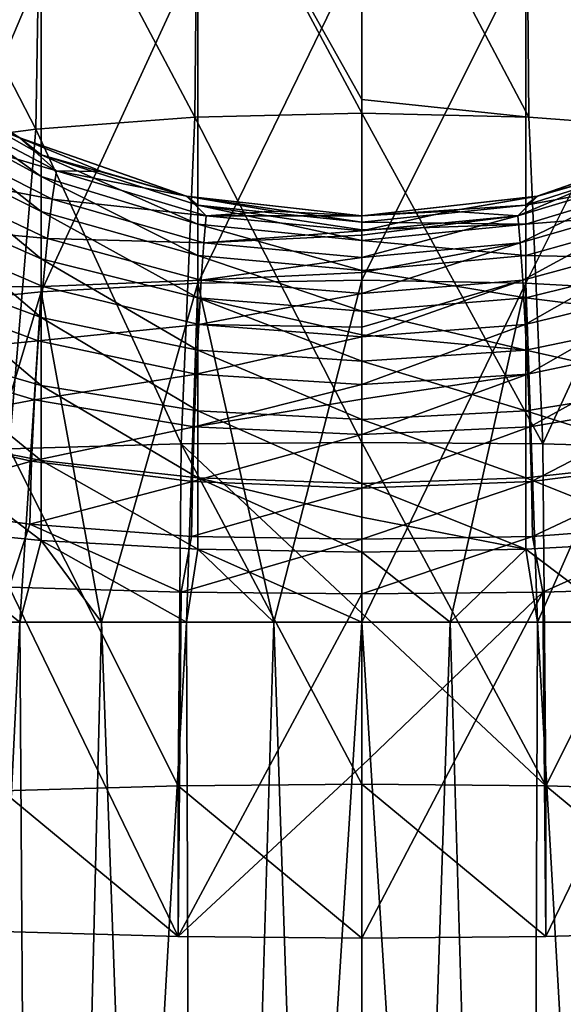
# Model space of a CAD drawing. Header units: millimetres. Extents: x -24 to 24, y -375 to 177.
# Tile 5 of 14: x -7 to 4, y 102 to 123. Entities that reach past the tile are written whole.
import ezdxf

# ---------------------------------------------------------------- set-up
doc = ezdxf.new("R2010")
doc.units = ezdxf.units.MM
doc.header["$LTSCALE"] = 101.851852
for name, color, linetype in [('10', 7, 'CONTINUOUS'), ('11', 7, 'CONTINUOUS'), ('21', 7, 'CONTINUOUS'), ('22', 7, 'CONTINUOUS'), ('27', 7, 'CONTINUOUS'), ('29', 7, 'CONTINUOUS'), ('30', 7, 'CONTINUOUS'), ('35', 7, 'CONTINUOUS'), ('36', 7, 'CONTINUOUS'), ('37', 7, 'CONTINUOUS'), ('38', 7, 'CONTINUOUS'), ('39', 7, 'CONTINUOUS'), ('40', 7, 'CONTINUOUS'), ('41', 7, 'CONTINUOUS'), ('6', 7, 'CONTINUOUS'), ('7', 7, 'CONTINUOUS'), ('8', 7, 'CONTINUOUS'), ('9', 7, 'CONTINUOUS')]:
    doc.layers.add(name, color=color, linetype=linetype)

msp = doc.modelspace()

# ---------------------------------------------------------------- linework, layer by layer
at = {"layer": '10', "color": 7, "linetype": 'CONTINUOUS', "true_color": 0xe0f2ff}
for points in [[(-6.793, 54.996, 16.399), (-8.779, 110, 13.971), (-9.861, 54.996, 14.759), (-6.793, 54.996, 16.399)], [(-8.779, 110, -13.971), (-7.159, 110, -14.866), (-9.861, 54.996, -14.759), (-8.779, 110, -13.971)], [(-9.861, 54.996, -14.759), (-7.159, 110, -14.866), (-6.793, 54.996, -16.399), (-9.861, 54.996, -14.759)], [(-7.159, 110, 14.866), (-8.779, 110, 13.971), (-6.793, 54.996, 16.399), (-7.159, 110, 14.866)], [(-5.45, 110, 15.574), (-7.159, 110, 14.866), (-6.793, 54.996, 16.399), (-5.45, 110, 15.574)], [(-7.159, 110, -14.866), (-5.45, 110, -15.574), (-6.793, 54.996, -16.399), (-7.159, 110, -14.866)], [(-3.463, 54.996, 17.409), (-5.45, 110, 15.574), (-6.793, 54.996, 16.399), (-3.463, 54.996, 17.409)], [(-5.45, 110, -15.574), (-3.672, 110, -16.086), (-6.793, 54.996, -16.399), (-5.45, 110, -15.574)], [(-6.793, 54.996, -16.399), (-3.672, 110, -16.086), (-3.463, 54.996, -17.409), (-6.793, 54.996, -16.399)], [(-3.672, 110, 16.086), (-5.45, 110, 15.574), (-3.463, 54.996, 17.409), (-3.672, 110, 16.086)], [(-1.847, 110, 16.396), (-3.672, 110, 16.086), (-3.463, 54.996, 17.409), (-1.847, 110, 16.396)], [(-3.672, 110, -16.086), (-1.847, 110, -16.396), (-3.463, 54.996, -17.409), (-3.672, 110, -16.086)], [(0, 54.987, 17.75), (-1.847, 110, 16.396), (-3.463, 54.996, 17.409), (0, 54.987, 17.75)], [(-1.847, 110, -16.396), (0, 110, -16.5), (-3.463, 54.996, -17.409), (-1.847, 110, -16.396)], [(-3.463, 54.996, -17.409), (0, 110, -16.5), (0, 54.987, -17.75), (-3.463, 54.996, -17.409)], [(0, 110, 16.5), (-1.847, 110, 16.396), (0, 54.987, 17.75), (0, 110, 16.5)]]:
    msp.add_3dface(points, dxfattribs=at)
at = {"layer": '11', "color": 7, "linetype": 'CONTINUOUS', "true_color": 0xe0f2ff}
for points in [[(1.847, 110, 16.396), (0, 110, 16.5), (3.463, 54.996, 17.409), (1.847, 110, 16.396)], [(0, 110, 16.5), (0, 54.987, 17.75), (3.463, 54.996, 17.409), (0, 110, 16.5)], [(0, 110, -16.5), (1.847, 110, -16.396), (0, 54.987, -17.75), (0, 110, -16.5)], [(0, 54.987, -17.75), (1.847, 110, -16.396), (3.463, 54.996, -17.409), (0, 54.987, -17.75)], [(1.847, 110, -16.396), (3.672, 110, -16.086), (3.463, 54.996, -17.409), (1.847, 110, -16.396)], [(3.672, 110, 16.086), (1.847, 110, 16.396), (3.463, 54.996, 17.409), (3.672, 110, 16.086)], [(3.672, 110, -16.086), (5.45, 110, -15.574), (3.463, 54.996, -17.409), (3.672, 110, -16.086)], [(5.45, 110, -15.574), (6.793, 54.996, -16.399), (3.463, 54.996, -17.409), (5.45, 110, -15.574)], [(3.672, 110, 16.086), (3.463, 54.996, 17.409), (6.793, 54.996, 16.399), (3.672, 110, 16.086)], [(5.45, 110, 15.574), (3.672, 110, 16.086), (6.793, 54.996, 16.399), (5.45, 110, 15.574)]]:
    msp.add_3dface(points, dxfattribs=at)
at = {"layer": '21', "color": 7, "linetype": 'CONTINUOUS', "true_color": 0xe0f2ff}
for points in [[(-7.159, 120.134, 65.85), (-10.288, 122.1, 65.85), (-7.159, 120.134, 47.75), (-7.159, 120.134, 65.85)], [(-7.159, 120.134, 47.75), (-10.288, 122.1, 65.85), (-10.288, 122.1, 47.75), (-7.159, 120.134, 47.75)], [(-3.672, 118.914, 65.85), (-7.159, 120.134, 65.85), (-3.672, 118.914, 47.75), (-3.672, 118.914, 65.85)], [(-3.672, 118.914, 47.75), (-7.159, 120.134, 65.85), (-7.159, 120.134, 47.75), (-3.672, 118.914, 47.75)], [(0, 118.5, 65.85), (-3.672, 118.914, 65.85), (0, 118.5, 47.75), (0, 118.5, 65.85)], [(0, 118.5, 47.75), (-3.672, 118.914, 65.85), (-3.672, 118.914, 47.75), (0, 118.5, 47.75)]]:
    msp.add_3dface(points, dxfattribs=at)
at = {"layer": '22', "color": 7, "linetype": 'CONTINUOUS', "true_color": 0xe0f2ff}
for points in [[(3.672, 118.914, 47.75), (7.159, 120.134, 47.75), (3.672, 118.914, 65.85), (3.672, 118.914, 47.75)], [(3.672, 118.914, 65.85), (7.159, 120.134, 47.75), (7.159, 120.134, 65.85), (3.672, 118.914, 65.85)], [(0, 118.5, 65.85), (0, 118.5, 47.75), (3.672, 118.914, 47.75), (0, 118.5, 65.85)], [(0, 118.5, 65.85), (3.672, 118.914, 47.75), (3.672, 118.914, 65.85), (0, 118.5, 65.85)]]:
    msp.add_3dface(points, dxfattribs=at)
at = {"layer": '27', "color": 7, "linetype": 'CONTINUOUS', "true_color": 0xe0f2ff}
for points in [[(-7.159, 120.134, 66.8), (-3.672, 118.914, 66.8), (-7.159, 120.134, 84.9), (-7.159, 120.134, 66.8)], [(-7.159, 120.134, 84.9), (-3.672, 118.914, 66.8), (-3.672, 118.914, 84.9), (-7.159, 120.134, 84.9)], [(3.672, 118.914, 66.8), (7.159, 120.134, 66.8), (3.672, 118.914, 84.9), (3.672, 118.914, 66.8)], [(3.672, 118.914, 84.9), (7.159, 120.134, 66.8), (7.159, 120.134, 84.9), (3.672, 118.914, 84.9)], [(-3.672, 118.914, 66.8), (0, 118.5, 66.8), (-3.672, 118.914, 84.9), (-3.672, 118.914, 66.8)], [(-3.672, 118.914, 84.9), (0, 118.5, 66.8), (0, 118.5, 84.9), (-3.672, 118.914, 84.9)], [(0, 118.5, 66.8), (3.672, 118.914, 66.8), (0, 118.5, 84.9), (0, 118.5, 66.8)], [(0, 118.5, 84.9), (3.672, 118.914, 66.8), (3.672, 118.914, 84.9), (0, 118.5, 84.9)]]:
    msp.add_3dface(points, dxfattribs=at)
at = {"layer": '29', "color": 7, "linetype": 'CONTINUOUS', "true_color": 0xe0f2ff}
for points in [[(3.672, 118.914, 85.85), (7.159, 120.134, 85.85), (3.672, 118.914, 103.95), (3.672, 118.914, 85.85)], [(3.672, 118.914, 103.95), (7.159, 120.134, 85.85), (7.159, 120.134, 103.95), (3.672, 118.914, 103.95)], [(0, 118.5, 85.85), (3.672, 118.914, 85.85), (0, 118.5, 103.95), (0, 118.5, 85.85)], [(0, 118.5, 103.95), (3.672, 118.914, 85.85), (3.672, 118.914, 103.95), (0, 118.5, 103.95)]]:
    msp.add_3dface(points, dxfattribs=at)
at = {"layer": '30', "color": 7, "linetype": 'CONTINUOUS', "true_color": 0xe0f2ff}
for points in [[(-7.159, 120.134, 103.95), (-10.288, 122.1, 103.95), (-7.159, 120.134, 85.85), (-7.159, 120.134, 103.95)], [(-7.159, 120.134, 85.85), (-10.288, 122.1, 103.95), (-10.288, 122.1, 85.85), (-7.159, 120.134, 85.85)], [(-3.672, 118.914, 103.95), (-7.159, 120.134, 103.95), (-3.672, 118.914, 85.85), (-3.672, 118.914, 103.95)], [(-3.672, 118.914, 85.85), (-7.159, 120.134, 103.95), (-7.159, 120.134, 85.85), (-3.672, 118.914, 85.85)], [(0, 118.5, 85.85), (0, 118.5, 103.95), (-3.672, 118.914, 103.95), (0, 118.5, 85.85)], [(0, 118.5, 85.85), (-3.672, 118.914, 103.95), (-3.672, 118.914, 85.85), (0, 118.5, 85.85)]]:
    msp.add_3dface(points, dxfattribs=at)
at = {"layer": '35', "color": 7, "linetype": 'CONTINUOUS', "true_color": 0xe0f2ff}
for points in [[(-7.376, 113.627, 152.447), (-3.842, 106.577, 154.556), (-3.784, 113.729, 153.612), (-7.376, 113.627, 152.447)], [(-3.842, 106.577, 154.556), (0, 106.612, 154.958), (-3.784, 113.729, 153.612), (-3.842, 106.577, 154.556)], [(0, 113.763, 154.006), (-3.784, 113.729, 153.612), (0, 110.189, 154.471), (0, 113.763, 154.006)], [(-3.784, 113.729, 153.612), (0, 106.612, 154.958), (0, 110.189, 154.471), (-3.784, 113.729, 153.612)], [(-7.523, 106.473, 153.364), (-3.842, 106.577, 154.556), (-7.376, 113.627, 152.447), (-7.523, 106.473, 153.364)], [(-3.843, 103.423, 118.501), (-7.523, 103.527, 119.692), (-7.376, 110.731, 119.353), (-3.843, 103.423, 118.501)], [(-3.784, 110.629, 118.188), (-3.843, 103.423, 118.501), (-7.376, 110.731, 119.353), (-3.784, 110.629, 118.188)], [(0, 110.595, 117.794), (-3.843, 103.423, 118.501), (-3.784, 110.629, 118.188), (0, 110.595, 117.794)], [(0, 106.994, 117.957), (-3.843, 103.423, 118.501), (0, 110.595, 117.794), (0, 106.994, 117.957)], [(0, 103.388, 118.098), (-3.843, 103.423, 118.501), (0, 106.994, 117.957), (0, 103.388, 118.098)]]:
    msp.add_3dface(points, dxfattribs=at)
at = {"layer": '36', "color": 7, "linetype": 'CONTINUOUS', "true_color": 0xe0f2ff}
for points in [[(0, 113.763, 154.006), (0, 110.189, 154.471), (3.843, 106.577, 154.556), (0, 113.763, 154.006)], [(0, 113.763, 154.006), (3.843, 106.577, 154.556), (3.784, 113.729, 153.612), (0, 113.763, 154.006)], [(3.784, 113.729, 153.612), (3.843, 106.577, 154.556), (7.376, 113.627, 152.447), (3.784, 113.729, 153.612)], [(3.843, 106.577, 154.556), (7.523, 106.473, 153.364), (7.376, 113.627, 152.447), (3.843, 106.577, 154.556)], [(0, 103.388, 118.098), (0, 106.994, 117.957), (3.784, 110.629, 118.188), (0, 103.388, 118.098)], [(3.842, 103.423, 118.5), (0, 103.388, 118.098), (3.784, 110.629, 118.188), (3.842, 103.423, 118.5)], [(0, 106.994, 117.957), (0, 110.595, 117.794), (3.784, 110.629, 118.188), (0, 106.994, 117.957)], [(7.376, 110.731, 119.353), (3.842, 103.423, 118.5), (3.784, 110.629, 118.188), (7.376, 110.731, 119.353)], [(7.523, 103.527, 119.692), (3.842, 103.423, 118.5), (7.376, 110.731, 119.353), (7.523, 103.527, 119.692)], [(0, 110.189, 154.471), (0, 106.612, 154.958), (3.843, 106.577, 154.556), (0, 110.189, 154.471)]]:
    msp.add_3dface(points, dxfattribs=at)
at = {"layer": '37', "color": 7, "linetype": 'CONTINUOUS', "true_color": 0xe0f2ff}
for points in [[(0, 127.186, 149.902), (-3.436, 127.05, 149.599), (0, 120.933, 152.378), (0, 127.186, 149.902)], [(-3.436, 127.05, 149.599), (-6.718, 126.655, 148.699), (-3.493, 120.563, 152.137), (-3.436, 127.05, 149.599)], [(0, 120.649, 152.466), (-3.436, 127.05, 149.599), (-3.493, 120.563, 152.137), (0, 120.649, 152.466)], [(0, 120.933, 152.378), (-3.436, 127.05, 149.599), (0, 120.649, 152.466), (0, 120.933, 152.378)], [(-6.718, 126.655, 148.699), (-9.763, 126.012, 147.231), (-6.823, 120.315, 151.164), (-6.718, 126.655, 148.699)], [(-3.493, 120.563, 152.137), (-6.718, 126.655, 148.699), (-6.823, 120.315, 151.164), (-3.493, 120.563, 152.137)], [(-6.823, 120.315, 151.164), (-9.763, 126.012, 147.231), (-9.91, 119.912, 149.58), (-6.823, 120.315, 151.164)], [(-9.278, 120.966, 112.806), (-6.392, 119.441, 112.554), (-9.406, 120.337, 114.52), (-9.278, 120.966, 112.806)], [(-9.278, 120.966, 112.806), (-7.166, 120.137, 110.995), (-6.392, 119.441, 112.554), (-9.278, 120.966, 112.806)], [(-3.784, 113.729, 153.612), (-3.493, 120.563, 152.137), (-6.823, 120.315, 151.164), (-3.784, 113.729, 153.612)], [(-3.784, 113.729, 153.612), (0, 113.763, 154.006), (-3.493, 120.563, 152.137), (-3.784, 113.729, 153.612)], [(0, 113.763, 154.006), (0, 120.649, 152.466), (-3.493, 120.563, 152.137), (0, 113.763, 154.006)], [(-7.376, 113.627, 152.447), (-6.823, 120.315, 151.164), (-9.91, 119.912, 149.58), (-7.376, 113.627, 152.447)], [(-9.406, 120.337, 114.52), (-6.482, 118.85, 114.013), (-9.543, 119.437, 116.072), (-9.406, 120.337, 114.52)], [(-9.406, 120.337, 114.52), (-6.392, 119.441, 112.554), (-6.482, 118.85, 114.013), (-9.406, 120.337, 114.52)], [(-7.376, 113.627, 152.447), (-3.784, 113.729, 153.612), (-6.823, 120.315, 151.164), (-7.376, 113.627, 152.447)], [(-7.166, 120.137, 110.995), (-5.45, 119.426, 110.995), (-6.392, 119.441, 112.554), (-7.166, 120.137, 110.995)], [(-9.543, 119.437, 116.072), (-6.58, 118.028, 115.314), (-9.68, 118.312, 117.426), (-9.543, 119.437, 116.072)], [(-9.543, 119.437, 116.072), (-6.482, 118.85, 114.013), (-6.58, 118.028, 115.314), (-9.543, 119.437, 116.072)], [(-6.392, 119.441, 112.554), (-3.259, 118.502, 112.399), (-6.482, 118.85, 114.013), (-6.392, 119.441, 112.554)], [(-5.45, 119.426, 110.995), (-3.668, 118.913, 110.995), (-6.392, 119.441, 112.554), (-5.45, 119.426, 110.995)], [(-6.392, 119.441, 112.554), (-3.668, 118.913, 110.995), (-3.259, 118.502, 112.399), (-6.392, 119.441, 112.554)], [(-3.668, 118.913, 110.995), (-1.844, 118.603, 110.995), (-3.259, 118.502, 112.399), (-3.668, 118.913, 110.995)], [(-6.482, 118.85, 114.013), (-3.308, 117.934, 113.7), (-6.58, 118.028, 115.314), (-6.482, 118.85, 114.013)], [(-6.482, 118.85, 114.013), (-3.259, 118.502, 112.399), (-3.308, 117.934, 113.7), (-6.482, 118.85, 114.013)], [(-3.259, 118.502, 112.399), (0, 118.187, 112.34), (-3.308, 117.934, 113.7), (-3.259, 118.502, 112.399)], [(-1.844, 118.603, 110.995), (0, 118.5, 110.995), (-3.259, 118.502, 112.399), (-1.844, 118.603, 110.995)], [(-3.259, 118.502, 112.399), (0, 118.5, 110.995), (0, 118.187, 112.34), (-3.259, 118.502, 112.399)], [(-9.68, 118.312, 117.426), (-6.678, 117.023, 116.428), (-9.811, 117.01, 118.559), (-9.68, 118.312, 117.426)], [(-9.68, 118.312, 117.426), (-6.58, 118.028, 115.314), (-6.678, 117.023, 116.428), (-9.68, 118.312, 117.426)], [(0, 118.187, 112.34), (0, 118.098, 112.589), (-3.308, 117.934, 113.7), (0, 118.187, 112.34)], [(-3.308, 117.934, 113.7), (0, 118.098, 112.589), (0, 117.629, 113.585), (-3.308, 117.934, 113.7)], [(-6.58, 118.028, 115.314), (-3.361, 117.159, 114.846), (-6.678, 117.023, 116.428), (-6.58, 118.028, 115.314)], [(-6.58, 118.028, 115.314), (-3.308, 117.934, 113.7), (-3.361, 117.159, 114.846), (-6.58, 118.028, 115.314)], [(-3.308, 117.934, 113.7), (0, 117.629, 113.585), (-3.361, 117.159, 114.846), (-3.308, 117.934, 113.7)], [(0, 117.629, 113.585), (0, 117.317, 114.089), (-3.361, 117.159, 114.846), (0, 117.629, 113.585)], [(-3.361, 117.159, 114.846), (0, 117.317, 114.089), (0, 116.874, 114.677), (-3.361, 117.159, 114.846)], [(-9.811, 117.01, 118.559), (-6.77, 115.884, 117.343), (-9.926, 115.577, 119.463), (-9.811, 117.01, 118.559)], [(-9.811, 117.01, 118.559), (-6.678, 117.023, 116.428), (-6.77, 115.884, 117.343), (-9.811, 117.01, 118.559)], [(-6.678, 117.023, 116.428), (-3.415, 116.228, 115.813), (-6.77, 115.884, 117.343), (-6.678, 117.023, 116.428)], [(-6.678, 117.023, 116.428), (-3.361, 117.159, 114.846), (-3.415, 116.228, 115.813), (-6.678, 117.023, 116.428)], [(-3.361, 117.159, 114.846), (0, 116.874, 114.677), (-3.415, 116.228, 115.813), (-3.361, 117.159, 114.846)], [(0, 116.874, 114.677), (0, 116.175, 115.412), (-3.415, 116.228, 115.813), (0, 116.874, 114.677)], [(-6.77, 115.884, 117.343), (-3.415, 116.228, 115.813), (-3.466, 115.189, 116.594), (-6.77, 115.884, 117.343)], [(-3.415, 116.228, 115.813), (0, 115.972, 115.592), (-3.466, 115.189, 116.594), (-3.415, 116.228, 115.813)], [(-3.415, 116.228, 115.813), (0, 116.175, 115.412), (0, 115.972, 115.592), (-3.415, 116.228, 115.813)], [(0, 115.972, 115.592), (0, 114.97, 116.329), (-3.466, 115.189, 116.594), (0, 115.972, 115.592)], [(-9.926, 115.577, 119.463), (-6.77, 115.884, 117.343), (-6.851, 114.654, 118.061), (-9.926, 115.577, 119.463)], [(-6.77, 115.884, 117.343), (-3.466, 115.189, 116.594), (-6.851, 114.654, 118.061), (-6.77, 115.884, 117.343)], [(-9.926, 115.577, 119.463), (-6.851, 114.654, 118.061), (-10.016, 114.055, 120.139), (-9.926, 115.577, 119.463)], [(-6.851, 114.654, 118.061), (-3.466, 115.189, 116.594), (-3.51, 114.085, 117.196), (-6.851, 114.654, 118.061)], [(-3.466, 115.189, 116.594), (0, 114.97, 116.329), (-3.51, 114.085, 117.196), (-3.466, 115.189, 116.594)], [(0, 114.97, 116.329), (0, 114.67, 116.509), (-3.51, 114.085, 117.196), (0, 114.97, 116.329)], [(-10.016, 114.055, 120.139), (-6.851, 114.654, 118.061), (-6.913, 113.37, 118.593), (-10.016, 114.055, 120.139)], [(-6.851, 114.654, 118.061), (-3.51, 114.085, 117.196), (-6.913, 113.37, 118.593), (-6.851, 114.654, 118.061)], [(-3.51, 114.085, 117.196), (0, 114.67, 116.509), (0, 113.927, 116.887), (-3.51, 114.085, 117.196)], [(-10.016, 114.055, 120.139), (-6.913, 113.37, 118.593), (-10.075, 112.475, 120.596), (-10.016, 114.055, 120.139)], [(-6.913, 113.37, 118.593), (-3.51, 114.085, 117.196), (-3.544, 112.947, 117.64), (-6.913, 113.37, 118.593)], [(-3.51, 114.085, 117.196), (0, 113.927, 116.887), (-3.544, 112.947, 117.64), (-3.51, 114.085, 117.196)], [(0, 113.927, 116.887), (0, 112.804, 117.316), (-3.544, 112.947, 117.64), (0, 113.927, 116.887)], [(-10.075, 112.475, 120.596), (-6.913, 113.37, 118.593), (-6.95, 112.053, 118.957), (-10.075, 112.475, 120.596)], [(-6.913, 113.37, 118.593), (-3.544, 112.947, 117.64), (-6.95, 112.053, 118.957), (-6.913, 113.37, 118.593)], [(-6.95, 112.053, 118.957), (-3.544, 112.947, 117.64), (-3.563, 111.792, 117.947), (-6.95, 112.053, 118.957)], [(-3.544, 112.947, 117.64), (0, 112.804, 117.316), (-3.563, 111.792, 117.947), (-3.544, 112.947, 117.64)], [(0, 112.804, 117.316), (0, 111.74, 117.597), (-3.563, 111.792, 117.947), (0, 112.804, 117.316)], [(-7.376, 110.731, 119.353), (-10.075, 112.475, 120.596), (-6.95, 112.053, 118.957), (-7.376, 110.731, 119.353)], [(-3.784, 110.629, 118.188), (-7.376, 110.731, 119.353), (-6.95, 112.053, 118.957), (-3.784, 110.629, 118.188)], [(-3.784, 110.629, 118.188), (-6.95, 112.053, 118.957), (-3.563, 111.792, 117.947), (-3.784, 110.629, 118.188)], [(0, 111.74, 117.597), (-3.784, 110.629, 118.188), (-3.563, 111.792, 117.947), (0, 111.74, 117.597)], [(0, 110.595, 117.794), (-3.784, 110.629, 118.188), (0, 111.74, 117.597), (0, 110.595, 117.794)]]:
    msp.add_3dface(points, dxfattribs=at)
at = {"layer": '38', "color": 7, "linetype": 'CONTINUOUS', "true_color": 0xe0f2ff}
for points in [[(0, 127.186, 149.902), (0, 120.933, 152.378), (3.493, 120.563, 152.137), (0, 127.186, 149.902)], [(3.436, 127.05, 149.599), (0, 127.186, 149.902), (3.493, 120.563, 152.137), (3.436, 127.05, 149.599)], [(6.718, 126.655, 148.699), (3.436, 127.05, 149.599), (6.823, 120.315, 151.164), (6.718, 126.655, 148.699)], [(6.823, 120.315, 151.164), (3.436, 127.05, 149.599), (3.493, 120.563, 152.137), (6.823, 120.315, 151.164)], [(0, 120.933, 152.378), (0, 120.649, 152.466), (3.493, 120.563, 152.137), (0, 120.933, 152.378)], [(0, 113.763, 154.006), (3.784, 113.729, 153.612), (0, 120.649, 152.466), (0, 113.763, 154.006)], [(0, 120.649, 152.466), (3.784, 113.729, 153.612), (3.493, 120.563, 152.137), (0, 120.649, 152.466)], [(3.784, 113.729, 153.612), (6.823, 120.315, 151.164), (3.493, 120.563, 152.137), (3.784, 113.729, 153.612)], [(3.784, 113.729, 153.612), (7.376, 113.627, 152.447), (6.823, 120.315, 151.164), (3.784, 113.729, 153.612)], [(3.259, 118.502, 112.399), (5.45, 119.426, 110.995), (6.392, 119.441, 112.554), (3.259, 118.502, 112.399)], [(3.259, 118.502, 112.399), (6.392, 119.441, 112.554), (3.308, 117.934, 113.7), (3.259, 118.502, 112.399)], [(3.668, 118.913, 110.995), (5.45, 119.426, 110.995), (3.259, 118.502, 112.399), (3.668, 118.913, 110.995)], [(3.308, 117.934, 113.7), (6.392, 119.441, 112.554), (6.482, 118.85, 114.013), (3.308, 117.934, 113.7)], [(1.844, 118.603, 110.995), (3.668, 118.913, 110.995), (3.259, 118.502, 112.399), (1.844, 118.603, 110.995)], [(3.308, 117.934, 113.7), (6.482, 118.85, 114.013), (3.361, 117.159, 114.846), (3.308, 117.934, 113.7)], [(3.361, 117.159, 114.846), (6.482, 118.85, 114.013), (6.58, 118.028, 115.314), (3.361, 117.159, 114.846)], [(0, 118.187, 112.34), (0, 118.5, 110.995), (1.844, 118.603, 110.995), (0, 118.187, 112.34)], [(0, 118.187, 112.34), (1.844, 118.603, 110.995), (3.259, 118.502, 112.399), (0, 118.187, 112.34)], [(0, 118.098, 112.589), (0, 118.187, 112.34), (3.259, 118.502, 112.399), (0, 118.098, 112.589)], [(0, 117.629, 113.585), (0, 118.098, 112.589), (3.259, 118.502, 112.399), (0, 117.629, 113.585)], [(0, 117.629, 113.585), (3.259, 118.502, 112.399), (3.308, 117.934, 113.7), (0, 117.629, 113.585)], [(0, 117.317, 114.089), (0, 117.629, 113.585), (3.308, 117.934, 113.7), (0, 117.317, 114.089)], [(0, 116.874, 114.677), (0, 117.317, 114.089), (3.308, 117.934, 113.7), (0, 116.874, 114.677)], [(0, 116.874, 114.677), (3.308, 117.934, 113.7), (3.361, 117.159, 114.846), (0, 116.874, 114.677)], [(3.361, 117.159, 114.846), (6.58, 118.028, 115.314), (3.415, 116.228, 115.813), (3.361, 117.159, 114.846)], [(3.415, 116.228, 115.813), (6.58, 118.028, 115.314), (6.678, 117.023, 116.428), (3.415, 116.228, 115.813)], [(0, 116.175, 115.412), (0, 116.874, 114.677), (3.361, 117.159, 114.846), (0, 116.175, 115.412)], [(0, 115.972, 115.592), (0, 116.175, 115.412), (3.361, 117.159, 114.846), (0, 115.972, 115.592)], [(0, 115.972, 115.592), (3.361, 117.159, 114.846), (3.415, 116.228, 115.813), (0, 115.972, 115.592)], [(3.415, 116.228, 115.813), (6.678, 117.023, 116.428), (3.466, 115.189, 116.594), (3.415, 116.228, 115.813)], [(3.466, 115.189, 116.594), (6.678, 117.023, 116.428), (6.77, 115.884, 117.343), (3.466, 115.189, 116.594)], [(0, 114.97, 116.329), (0, 115.972, 115.592), (3.415, 116.228, 115.813), (0, 114.97, 116.329)], [(0, 114.97, 116.329), (3.415, 116.228, 115.813), (3.466, 115.189, 116.594), (0, 114.97, 116.329)], [(3.466, 115.189, 116.594), (6.77, 115.884, 117.343), (3.51, 114.085, 117.196), (3.466, 115.189, 116.594)], [(3.51, 114.085, 117.196), (6.77, 115.884, 117.343), (6.851, 114.654, 118.061), (3.51, 114.085, 117.196)], [(0, 114.67, 116.509), (0, 114.97, 116.329), (3.466, 115.189, 116.594), (0, 114.67, 116.509)], [(0, 113.927, 116.887), (0, 114.67, 116.509), (3.466, 115.189, 116.594), (0, 113.927, 116.887)], [(0, 113.927, 116.887), (3.466, 115.189, 116.594), (3.51, 114.085, 117.196), (0, 113.927, 116.887)], [(3.51, 114.085, 117.196), (6.851, 114.654, 118.061), (3.544, 112.947, 117.64), (3.51, 114.085, 117.196)], [(3.544, 112.947, 117.64), (6.851, 114.654, 118.061), (6.913, 113.37, 118.593), (3.544, 112.947, 117.64)], [(0, 112.804, 117.316), (0, 113.927, 116.887), (3.51, 114.085, 117.196), (0, 112.804, 117.316)], [(0, 112.804, 117.316), (3.51, 114.085, 117.196), (3.544, 112.947, 117.64), (0, 112.804, 117.316)], [(3.544, 112.947, 117.64), (6.913, 113.37, 118.593), (3.563, 111.792, 117.947), (3.544, 112.947, 117.64)], [(3.563, 111.792, 117.947), (6.913, 113.37, 118.593), (6.95, 112.053, 118.957), (3.563, 111.792, 117.947)], [(0, 111.74, 117.597), (0, 112.804, 117.316), (3.544, 112.947, 117.64), (0, 111.74, 117.597)], [(0, 111.74, 117.597), (3.544, 112.947, 117.64), (3.563, 111.792, 117.947), (0, 111.74, 117.597)], [(3.784, 110.629, 118.188), (3.563, 111.792, 117.947), (6.95, 112.053, 118.957), (3.784, 110.629, 118.188)], [(7.376, 110.731, 119.353), (3.784, 110.629, 118.188), (6.95, 112.053, 118.957), (7.376, 110.731, 119.353)], [(3.784, 110.629, 118.188), (0, 110.595, 117.794), (3.563, 111.792, 117.947), (3.784, 110.629, 118.188)], [(0, 110.595, 117.794), (0, 111.74, 117.597), (3.563, 111.792, 117.947), (0, 110.595, 117.794)]]:
    msp.add_3dface(points, dxfattribs=at)
at = {"layer": '39', "color": 7, "linetype": 'CONTINUOUS', "true_color": 0xe0f2ff}
for points in [[(-3.676, 118.915, 104.9), (-7.166, 120.137, 110.995), (-7.173, 120.14, 104.9), (-3.676, 118.915, 104.9)], [(-5.45, 119.426, 110.995), (-7.166, 120.137, 110.995), (-3.676, 118.915, 104.9), (-5.45, 119.426, 110.995)], [(-3.668, 118.913, 110.995), (-5.45, 119.426, 110.995), (-3.676, 118.915, 104.9), (-3.668, 118.913, 110.995)], [(0, 118.5, 104.9), (-3.668, 118.913, 110.995), (-3.676, 118.915, 104.9), (0, 118.5, 104.9)], [(-1.844, 118.603, 110.995), (-3.668, 118.913, 110.995), (0, 118.5, 104.9), (-1.844, 118.603, 110.995)], [(0, 118.5, 110.995), (-1.844, 118.603, 110.995), (0, 118.5, 107.948), (0, 118.5, 110.995)], [(0, 118.5, 107.948), (-1.844, 118.603, 110.995), (0, 118.5, 104.9), (0, 118.5, 107.948)]]:
    msp.add_3dface(points, dxfattribs=at)
at = {"layer": '40', "color": 7, "linetype": 'CONTINUOUS', "true_color": 0xe0f2ff}
for points in [[(7.173, 120.141, 104.9), (5.45, 119.426, 110.995), (3.676, 118.915, 104.9), (7.173, 120.141, 104.9)], [(5.45, 119.426, 110.995), (3.668, 118.913, 110.995), (3.676, 118.915, 104.9), (5.45, 119.426, 110.995)], [(1.844, 118.603, 110.995), (0, 118.5, 110.995), (3.676, 118.915, 104.9), (1.844, 118.603, 110.995)], [(0, 118.5, 110.995), (0, 118.5, 107.948), (3.676, 118.915, 104.9), (0, 118.5, 110.995)], [(0, 118.5, 107.948), (0, 118.5, 104.9), (3.676, 118.915, 104.9), (0, 118.5, 107.948)], [(3.668, 118.913, 110.995), (1.844, 118.603, 110.995), (3.676, 118.915, 104.9), (3.668, 118.913, 110.995)]]:
    msp.add_3dface(points, dxfattribs=at)
at = {"layer": '41', "color": 7, "linetype": 'CONTINUOUS', "true_color": 0xe0f2ff}
for points in [[(-3.842, 106.577, 154.556), (-7.523, 106.473, 153.364), (-3.843, 103.423, 118.501), (-3.842, 106.577, 154.556)], [(-3.842, 106.577, 154.556), (-3.843, 103.423, 118.501), (0, 103.388, 118.098), (-3.842, 106.577, 154.556)], [(0, 106.612, 154.958), (-3.842, 106.577, 154.556), (0, 103.388, 118.098), (0, 106.612, 154.958)], [(0, 106.612, 154.958), (0, 103.388, 118.098), (3.842, 103.423, 118.5), (0, 106.612, 154.958)], [(0, 106.612, 154.958), (3.842, 103.423, 118.5), (3.843, 106.577, 154.556), (0, 106.612, 154.958)], [(3.842, 103.423, 118.5), (7.523, 103.527, 119.692), (3.843, 106.577, 154.556), (3.842, 103.423, 118.5)], [(7.523, 103.527, 119.692), (7.523, 106.473, 153.364), (3.843, 106.577, 154.556), (7.523, 103.527, 119.692)], [(-7.523, 106.473, 153.364), (-7.523, 103.527, 119.692), (-3.843, 103.423, 118.501), (-7.523, 106.473, 153.364)]]:
    msp.add_3dface(points, dxfattribs=at)
at = {"layer": '6', "color": 7, "linetype": 'CONTINUOUS', "true_color": 0xe0f2ff}
for points in [[(-7.159, 120.134, 25), (-10.286, 122.099, 47), (-10.287, 122.1, 25), (-7.159, 120.134, 25)], [(-7.156, 120.132, 47), (-10.286, 122.099, 47), (-7.159, 120.134, 25), (-7.156, 120.132, 47)], [(-3.672, 118.914, 25), (-7.156, 120.132, 47), (-7.159, 120.134, 25), (-3.672, 118.914, 25)], [(-3.667, 118.913, 47), (-7.156, 120.132, 47), (-3.672, 118.914, 25), (-3.667, 118.913, 47)], [(0, 118.5, 25), (-3.667, 118.913, 47), (-3.672, 118.914, 25), (0, 118.5, 25)], [(0, 118.5, 47), (-3.667, 118.913, 47), (0, 118.5, 25), (0, 118.5, 47)]]:
    msp.add_3dface(points, dxfattribs=at)
at = {"layer": '7', "color": 7, "linetype": 'CONTINUOUS', "true_color": 0xe0f2ff}
for points in [[(7.156, 120.132, 47), (3.667, 118.913, 47), (3.672, 118.914, 25), (7.156, 120.132, 47)], [(7.159, 120.134, 25), (7.156, 120.132, 47), (3.672, 118.914, 25), (7.159, 120.134, 25)], [(0, 118.5, 47), (0, 118.5, 25), (3.672, 118.914, 25), (0, 118.5, 47)], [(3.667, 118.913, 47), (0, 118.5, 47), (3.672, 118.914, 25), (3.667, 118.913, 47)]]:
    msp.add_3dface(points, dxfattribs=at)
at = {"layer": '8', "color": 7, "linetype": 'CONTINUOUS', "true_color": 0xe0f2ff}
for points in [[(-3.431, 117.095, -15.523), (-6.711, 116.911, -14.473), (-3.431, 124.031, -13.673), (-3.431, 117.095, -15.523)], [(-3.431, 124.031, -13.673), (-6.711, 116.911, -14.473), (-6.711, 123.667, -12.671), (-3.431, 124.031, -13.673)], [(0, 117.157, -15.878), (-3.431, 117.095, -15.523), (0, 124.154, -14.012), (0, 117.157, -15.878)], [(0, 124.154, -14.012), (-3.431, 117.095, -15.523), (-3.431, 124.031, -13.673), (0, 124.154, -14.012)], [(-6.711, 116.911, -14.473), (-9.698, 116.614, -12.774), (-6.711, 123.667, -12.671), (-6.711, 116.911, -14.473)], [(-6.711, 123.667, -12.671), (-9.698, 116.614, -12.774), (-9.698, 123.079, -11.049), (-6.711, 123.667, -12.671)], [(-7.159, 120.134, 25), (-10.287, 122.1, 25), (-9.698, 121.474, 22.977), (-7.159, 120.134, 25)], [(-6.711, 119.776, 23.276), (-7.159, 120.134, 25), (-9.698, 121.474, 22.977), (-6.711, 119.776, 23.276)], [(-6.711, 119.776, 23.276), (-9.698, 121.474, 22.977), (-6.711, 119.327, 21.603), (-6.711, 119.776, 23.276)], [(-9.698, 121.474, 22.977), (-9.698, 120.948, 21.013), (-6.711, 119.327, 21.603), (-9.698, 121.474, 22.977)], [(-9.698, 120.088, 19.171), (-6.711, 118.595, 20.034), (-9.698, 120.948, 21.013), (-9.698, 120.088, 19.171)], [(-9.698, 120.948, 21.013), (-6.711, 118.595, 20.034), (-6.711, 119.327, 21.603), (-9.698, 120.948, 21.013)], [(-9.698, 118.922, 17.506), (-6.711, 117.601, 18.616), (-9.698, 120.088, 19.171), (-9.698, 118.922, 17.506)], [(-9.698, 120.088, 19.171), (-6.711, 117.601, 18.616), (-6.711, 118.595, 20.034), (-9.698, 120.088, 19.171)], [(-3.672, 118.914, 25), (-7.159, 120.134, 25), (-6.711, 119.776, 23.276), (-3.672, 118.914, 25)], [(-3.431, 118.726, 23.461), (-3.672, 118.914, 25), (-6.711, 119.776, 23.276), (-3.431, 118.726, 23.461)], [(-3.431, 118.726, 23.461), (-6.711, 119.776, 23.276), (-3.431, 118.326, 21.968), (-3.431, 118.726, 23.461)], [(-6.711, 119.776, 23.276), (-6.711, 119.327, 21.603), (-3.431, 118.326, 21.968), (-6.711, 119.776, 23.276)], [(-6.711, 118.595, 20.034), (-3.431, 117.672, 20.567), (-6.711, 119.327, 21.603), (-6.711, 118.595, 20.034)], [(-6.711, 119.327, 21.603), (-3.431, 117.672, 20.567), (-3.431, 118.326, 21.968), (-6.711, 119.327, 21.603)], [(-9.698, 117.483, 16.07), (-6.711, 116.376, 17.392), (-9.698, 118.922, 17.506), (-9.698, 117.483, 16.07)], [(-9.698, 118.922, 17.506), (-6.711, 116.376, 17.392), (-6.711, 117.601, 18.616), (-9.698, 118.922, 17.506)], [(0, 118.5, 25), (-3.672, 118.914, 25), (0, 118.371, 23.524), (0, 118.5, 25)], [(0, 118.371, 23.524), (-3.672, 118.914, 25), (-3.431, 118.726, 23.461), (0, 118.371, 23.524)], [(0, 117.987, 22.091), (-3.431, 118.726, 23.461), (-3.431, 118.326, 21.968), (0, 117.987, 22.091)], [(0, 118.371, 23.524), (-3.431, 118.726, 23.461), (0, 118.211, 22.8), (0, 118.371, 23.524)], [(-3.431, 118.726, 23.461), (0, 117.987, 22.091), (0, 118.211, 22.8), (-3.431, 118.726, 23.461)], [(-6.711, 117.601, 18.616), (-3.431, 116.785, 19.301), (-6.711, 118.595, 20.034), (-6.711, 117.601, 18.616)], [(-6.711, 118.595, 20.034), (-3.431, 116.785, 19.301), (-3.431, 117.672, 20.567), (-6.711, 118.595, 20.034)], [(-3.431, 117.672, 20.567), (0, 117.36, 20.747), (-3.431, 118.326, 21.968), (-3.431, 117.672, 20.567)], [(0, 117.36, 20.747), (0, 117.987, 22.091), (-3.431, 118.326, 21.968), (0, 117.36, 20.747)], [(-3.431, 116.785, 19.301), (0, 116.509, 19.533), (-3.431, 117.672, 20.567), (-3.431, 116.785, 19.301)], [(0, 116.509, 19.533), (0, 117.36, 20.747), (-3.431, 117.672, 20.567), (0, 116.509, 19.533)], [(-9.698, 115.817, 14.905), (-6.711, 114.956, 16.399), (-9.698, 117.483, 16.07), (-9.698, 115.817, 14.905)], [(-9.698, 117.483, 16.07), (-6.711, 114.956, 16.399), (-6.711, 116.376, 17.392), (-9.698, 117.483, 16.07)], [(-6.711, 116.376, 17.392), (-3.431, 115.691, 18.209), (-6.711, 117.601, 18.616), (-6.711, 116.376, 17.392)], [(-6.711, 117.601, 18.616), (-3.431, 115.691, 18.209), (-3.431, 116.785, 19.301), (-6.711, 117.601, 18.616)], [(-3.431, 117.095, -15.523), (-5.45, 110, -15.574), (-6.711, 116.911, -14.473), (-3.431, 117.095, -15.523)], [(-3.672, 110, -16.086), (-5.45, 110, -15.574), (-3.431, 117.095, -15.523), (-3.672, 110, -16.086)], [(-1.847, 110, -16.396), (-3.672, 110, -16.086), (-3.431, 117.095, -15.523), (-1.847, 110, -16.396)], [(0, 117.157, -15.878), (-1.847, 110, -16.396), (-3.431, 117.095, -15.523), (0, 117.157, -15.878)], [(0, 110, -16.5), (-1.847, 110, -16.396), (0, 117.157, -15.878), (0, 110, -16.5)], [(-6.711, 116.911, -14.473), (-8.779, 110, -13.971), (-9.698, 116.614, -12.774), (-6.711, 116.911, -14.473)], [(-7.159, 110, -14.866), (-8.779, 110, -13.971), (-6.711, 116.911, -14.473), (-7.159, 110, -14.866)], [(-5.45, 110, -15.574), (-7.159, 110, -14.866), (-6.711, 116.911, -14.473), (-5.45, 110, -15.574)], [(-3.431, 115.691, 18.209), (0, 115.459, 18.485), (-3.431, 116.785, 19.301), (-3.431, 115.691, 18.209)], [(0, 115.459, 18.485), (0, 116.01, 18.989), (-3.431, 116.785, 19.301), (0, 115.459, 18.485)], [(-3.431, 116.785, 19.301), (0, 116.01, 18.989), (0, 116.509, 19.533), (-3.431, 116.785, 19.301)], [(-6.711, 114.956, 16.399), (-3.431, 114.424, 17.323), (-6.711, 116.376, 17.392), (-6.711, 114.956, 16.399)], [(-6.711, 116.376, 17.392), (-3.431, 114.424, 17.323), (-3.431, 115.691, 18.209), (-6.711, 116.376, 17.392)], [(-9.698, 113.974, 14.047), (-6.711, 113.386, 15.669), (-9.698, 115.817, 14.905), (-9.698, 113.974, 14.047)], [(-9.698, 115.817, 14.905), (-6.711, 113.386, 15.669), (-6.711, 114.956, 16.399), (-9.698, 115.817, 14.905)], [(-3.431, 114.424, 17.323), (0, 114.244, 17.635), (-3.431, 115.691, 18.209), (-3.431, 114.424, 17.323)], [(0, 114.244, 17.635), (0, 115.459, 18.485), (-3.431, 115.691, 18.209), (0, 114.244, 17.635)], [(-6.711, 113.386, 15.669), (-3.431, 113.022, 16.671), (-6.711, 114.956, 16.399), (-6.711, 113.386, 15.669)], [(-6.711, 114.956, 16.399), (-3.431, 113.022, 16.671), (-3.431, 114.424, 17.323), (-6.711, 114.956, 16.399)], [(-3.431, 113.022, 16.671), (0, 112.899, 17.01), (-3.431, 114.424, 17.323), (-3.431, 113.022, 16.671)], [(0, 112.899, 17.01), (0, 114.244, 17.635), (-3.431, 114.424, 17.323), (0, 112.899, 17.01)], [(-9.698, 112.009, 13.523), (-6.711, 111.712, 15.222), (-9.698, 113.974, 14.047), (-9.698, 112.009, 13.523)], [(-9.698, 113.974, 14.047), (-6.711, 111.712, 15.222), (-6.711, 113.386, 15.669), (-9.698, 113.974, 14.047)], [(-6.711, 111.712, 15.222), (-3.431, 111.528, 16.272), (-6.711, 113.386, 15.669), (-6.711, 111.712, 15.222)], [(-6.711, 113.386, 15.669), (-3.431, 111.528, 16.272), (-3.431, 113.022, 16.671), (-6.711, 113.386, 15.669)], [(-3.431, 111.528, 16.272), (0, 111.466, 16.627), (-3.431, 113.022, 16.671), (-3.431, 111.528, 16.272)], [(0, 111.466, 16.627), (0, 112.2, 16.79), (-3.431, 113.022, 16.671), (0, 111.466, 16.627)], [(-3.431, 113.022, 16.671), (0, 112.2, 16.79), (0, 112.899, 17.01), (-3.431, 113.022, 16.671)], [(-8.779, 110, 13.971), (-7.159, 110, 14.866), (-9.698, 112.009, 13.523), (-8.779, 110, 13.971)], [(-9.698, 112.009, 13.523), (-7.159, 110, 14.866), (-6.711, 111.712, 15.222), (-9.698, 112.009, 13.523)], [(-7.159, 110, 14.866), (-5.45, 110, 15.574), (-6.711, 111.712, 15.222), (-7.159, 110, 14.866)], [(-5.45, 110, 15.574), (-3.672, 110, 16.086), (-6.711, 111.712, 15.222), (-5.45, 110, 15.574)], [(-6.711, 111.712, 15.222), (-3.672, 110, 16.086), (-3.431, 111.528, 16.272), (-6.711, 111.712, 15.222)], [(-3.672, 110, 16.086), (-1.847, 110, 16.396), (-3.431, 111.528, 16.272), (-3.672, 110, 16.086)], [(-1.847, 110, 16.396), (0, 110, 16.5), (-3.431, 111.528, 16.272), (-1.847, 110, 16.396)], [(-3.431, 111.528, 16.272), (0, 110, 16.5), (0, 111.466, 16.627), (-3.431, 111.528, 16.272)]]:
    msp.add_3dface(points, dxfattribs=at)
at = {"layer": '9', "color": 7, "linetype": 'CONTINUOUS', "true_color": 0xe0f2ff}
for points in [[(0, 117.157, -15.878), (0, 124.154, -14.012), (3.43, 124.031, -13.673), (0, 117.157, -15.878)], [(3.43, 117.095, -15.523), (0, 117.157, -15.878), (3.43, 124.031, -13.673), (3.43, 117.095, -15.523)], [(6.711, 123.667, -12.671), (3.43, 117.095, -15.523), (3.43, 124.031, -13.673), (6.711, 123.667, -12.671)], [(6.711, 116.911, -14.473), (3.43, 117.095, -15.523), (6.711, 123.667, -12.671), (6.711, 116.911, -14.473)], [(7.159, 120.134, 25), (3.672, 118.914, 25), (6.711, 119.776, 23.276), (7.159, 120.134, 25)], [(6.711, 119.776, 23.276), (3.672, 118.914, 25), (3.43, 118.726, 23.461), (6.711, 119.776, 23.276)], [(6.711, 119.776, 23.276), (3.43, 118.726, 23.461), (6.711, 119.327, 21.603), (6.711, 119.776, 23.276)], [(3.43, 118.726, 23.461), (3.43, 118.326, 21.968), (6.711, 119.327, 21.603), (3.43, 118.726, 23.461)], [(3.43, 118.326, 21.968), (6.711, 118.595, 20.034), (6.711, 119.327, 21.603), (3.43, 118.326, 21.968)], [(3.672, 118.914, 25), (0, 118.5, 25), (3.43, 118.726, 23.461), (3.672, 118.914, 25)], [(0, 118.5, 25), (0, 118.371, 23.524), (3.43, 118.726, 23.461), (0, 118.5, 25)], [(3.43, 118.726, 23.461), (0, 118.371, 23.524), (3.43, 118.326, 21.968), (3.43, 118.726, 23.461)], [(3.43, 117.672, 20.567), (6.711, 117.601, 18.616), (6.711, 118.595, 20.034), (3.43, 117.672, 20.567)], [(3.43, 117.672, 20.567), (6.711, 118.595, 20.034), (3.43, 118.326, 21.968), (3.43, 117.672, 20.567)], [(0, 118.371, 23.524), (0, 118.211, 22.8), (3.43, 118.326, 21.968), (0, 118.371, 23.524)], [(0, 118.211, 22.8), (0, 117.987, 22.091), (3.43, 118.326, 21.968), (0, 118.211, 22.8)], [(0, 117.987, 22.091), (3.43, 117.672, 20.567), (3.43, 118.326, 21.968), (0, 117.987, 22.091)], [(0, 117.987, 22.091), (0, 117.36, 20.747), (3.43, 117.672, 20.567), (0, 117.987, 22.091)], [(0, 117.36, 20.747), (3.43, 116.785, 19.301), (3.43, 117.672, 20.567), (0, 117.36, 20.747)], [(3.43, 116.785, 19.301), (6.711, 117.601, 18.616), (3.43, 117.672, 20.567), (3.43, 116.785, 19.301)], [(3.43, 116.785, 19.301), (6.711, 116.376, 17.392), (6.711, 117.601, 18.616), (3.43, 116.785, 19.301)], [(0, 117.36, 20.747), (0, 116.509, 19.533), (3.43, 116.785, 19.301), (0, 117.36, 20.747)], [(0, 110, -16.5), (0, 117.157, -15.878), (3.43, 117.095, -15.523), (0, 110, -16.5)], [(1.847, 110, -16.396), (0, 110, -16.5), (3.43, 117.095, -15.523), (1.847, 110, -16.396)], [(3.672, 110, -16.086), (1.847, 110, -16.396), (3.43, 117.095, -15.523), (3.672, 110, -16.086)], [(6.711, 116.911, -14.473), (3.672, 110, -16.086), (3.43, 117.095, -15.523), (6.711, 116.911, -14.473)], [(5.45, 110, -15.574), (3.672, 110, -16.086), (6.711, 116.911, -14.473), (5.45, 110, -15.574)], [(0, 116.509, 19.533), (3.43, 115.691, 18.209), (3.43, 116.785, 19.301), (0, 116.509, 19.533)], [(3.43, 115.691, 18.209), (6.711, 116.376, 17.392), (3.43, 116.785, 19.301), (3.43, 115.691, 18.209)], [(0, 116.509, 19.533), (0, 116.01, 18.989), (3.43, 115.691, 18.209), (0, 116.509, 19.533)], [(3.43, 115.691, 18.209), (6.711, 114.956, 16.399), (6.711, 116.376, 17.392), (3.43, 115.691, 18.209)], [(0, 116.01, 18.989), (0, 115.459, 18.485), (3.43, 115.691, 18.209), (0, 116.01, 18.989)], [(0, 115.459, 18.485), (3.43, 114.424, 17.323), (3.43, 115.691, 18.209), (0, 115.459, 18.485)], [(3.43, 114.424, 17.323), (6.711, 114.956, 16.399), (3.43, 115.691, 18.209), (3.43, 114.424, 17.323)], [(0, 115.459, 18.485), (0, 114.244, 17.635), (3.43, 114.424, 17.323), (0, 115.459, 18.485)], [(3.43, 114.424, 17.323), (6.711, 113.386, 15.669), (6.711, 114.956, 16.399), (3.43, 114.424, 17.323)], [(0, 114.244, 17.635), (3.43, 113.022, 16.671), (3.43, 114.424, 17.323), (0, 114.244, 17.635)], [(3.43, 113.022, 16.671), (6.711, 113.386, 15.669), (3.43, 114.424, 17.323), (3.43, 113.022, 16.671)], [(0, 114.244, 17.635), (0, 112.899, 17.01), (3.43, 113.022, 16.671), (0, 114.244, 17.635)], [(3.43, 113.022, 16.671), (6.711, 111.712, 15.222), (6.711, 113.386, 15.669), (3.43, 113.022, 16.671)], [(0, 112.899, 17.01), (3.43, 111.528, 16.272), (3.43, 113.022, 16.671), (0, 112.899, 17.01)], [(0, 112.899, 17.01), (0, 112.2, 16.79), (3.43, 111.528, 16.272), (0, 112.899, 17.01)], [(3.43, 111.528, 16.272), (6.711, 111.712, 15.222), (3.43, 113.022, 16.671), (3.43, 111.528, 16.272)], [(0, 112.2, 16.79), (0, 111.466, 16.627), (3.43, 111.528, 16.272), (0, 112.2, 16.79)], [(3.43, 111.528, 16.272), (5.45, 110, 15.574), (6.711, 111.712, 15.222), (3.43, 111.528, 16.272)], [(0, 111.466, 16.627), (1.847, 110, 16.396), (3.43, 111.528, 16.272), (0, 111.466, 16.627)], [(0, 111.466, 16.627), (0, 110, 16.5), (1.847, 110, 16.396), (0, 111.466, 16.627)], [(1.847, 110, 16.396), (3.672, 110, 16.086), (3.43, 111.528, 16.272), (1.847, 110, 16.396)], [(3.672, 110, 16.086), (5.45, 110, 15.574), (3.43, 111.528, 16.272), (3.672, 110, 16.086)]]:
    msp.add_3dface(points, dxfattribs=at)

doc.saveas('drawing.dxf')
